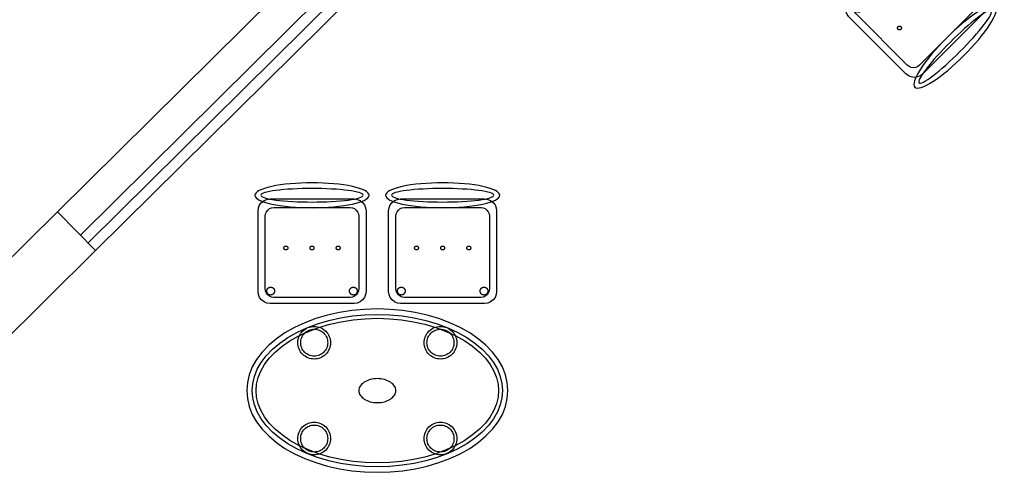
# Model space of a CAD drawing. Header units: metres. Extents: x 2232.4 to 2275.2, y 411.9 to 437.5.
# Tile 25 of 34: x 2263.1 to 2267.6, y 431.2 to 433.3. Entities that reach past the tile are written whole.
import ezdxf

# ---------------------------------------------------------------- set-up
doc = ezdxf.new("R2010")
doc.units = ezdxf.units.M
for name, color, linetype in [('DOOR', 5, 'Continuous'), ('RP_CHAIRS', 7, 'Continuous'), ('RP_TABLES', 7, 'Continuous'), ('WALL NEW', 40, 'Continuous')]:
    doc.layers.add(name, color=color, linetype=linetype)

# ---------------------------------------------------------------- blocks, each defined once
blk = doc.blocks.new('RP_CLASSIC_CHAIR')
at = {"color": 0, "linetype": 'Continuous', "lineweight": -2}
for points in [[(0.262, 0.222), (0.2607, 0.2276), (0.257, 0.2331), (0.2507, 0.2385), (0.2421, 0.2438), (0.2311, 0.2489), (0.2178, 0.2537), (0.2025, 0.2582), (0.1853, 0.2623), (0.1662, 0.2661), (0.1456, 0.2694), (0.1235, 0.2723), (0.1003, 0.2747), (0.0761, 0.2765), (0.0511, 0.2779), (0.0257, 0.2787), (0, 0.279), (-0.0257, 0.2787), (-0.0511, 0.2779), (-0.0761, 0.2765), (-0.1003, 0.2747), (-0.1235, 0.2723), (-0.1456, 0.2694), (-0.1662, 0.2661), (-0.1853, 0.2623), (-0.2025, 0.2582), (-0.2178, 0.2537), (-0.2311, 0.2489), (-0.2421, 0.2438), (-0.2507, 0.2385), (-0.257, 0.2331), (-0.2607, 0.2276), (-0.262, 0.222), (-0.2607, 0.2164), (-0.257, 0.2109), (-0.2507, 0.2055), (-0.2421, 0.2002), (-0.2311, 0.1951), (-0.2178, 0.1903), (-0.2025, 0.1858), (-0.1853, 0.1817), (-0.1662, 0.1779), (-0.1456, 0.1746), (-0.1235, 0.1717), (-0.1003, 0.1693), (-0.0761, 0.1675), (-0.0511, 0.1661), (-0.0257, 0.1653), (0, 0.165), (0.0257, 0.1653), (0.0511, 0.1661), (0.0761, 0.1675), (0.1003, 0.1693), (0.1235, 0.1717), (0.1456, 0.1746), (0.1662, 0.1779), (0.1853, 0.1817), (0.2025, 0.1858), (0.2178, 0.1903), (0.2311, 0.1951), (0.2421, 0.2002), (0.2507, 0.2055), (0.257, 0.2109), (0.2607, 0.2164)], [(0.235, 0.222), (0.2339, 0.225), (0.2305, 0.228), (0.2249, 0.231), (0.2171, 0.2339), (0.2073, 0.2366), (0.1954, 0.2392), (0.1817, 0.2417), (0.1662, 0.2439), (0.1491, 0.246), (0.1306, 0.2478), (0.1108, 0.2493), (0.0899, 0.2506), (0.0682, 0.2517), (0.0458, 0.2524), (0.023, 0.2529), (0, 0.253), (-0.023, 0.2529), (-0.0458, 0.2524), (-0.0682, 0.2517), (-0.0899, 0.2506), (-0.1108, 0.2493), (-0.1306, 0.2478), (-0.1491, 0.246), (-0.1662, 0.2439), (-0.1817, 0.2417), (-0.1954, 0.2392), (-0.2073, 0.2366), (-0.2171, 0.2339), (-0.2249, 0.231), (-0.2305, 0.228), (-0.2339, 0.225), (-0.235, 0.222), (-0.2339, 0.219), (-0.2305, 0.216), (-0.2249, 0.213), (-0.2171, 0.2101), (-0.2073, 0.2074), (-0.1954, 0.2048), (-0.1817, 0.2023), (-0.1662, 0.2001), (-0.1491, 0.198), (-0.1306, 0.1962), (-0.1108, 0.1947), (-0.0899, 0.1934), (-0.0682, 0.1923), (-0.0458, 0.1916), (-0.023, 0.1911), (0, 0.191), (0.023, 0.1911), (0.0458, 0.1916), (0.0682, 0.1923), (0.0899, 0.1934), (0.1108, 0.1947), (0.1306, 0.1962), (0.1491, 0.198), (0.1662, 0.2001), (0.1817, 0.2023), (0.1954, 0.2048), (0.2073, 0.2074), (0.2171, 0.2101), (0.2249, 0.213), (0.2305, 0.216), (0.2339, 0.219)], [(0.193, -0.275), (-0.193, -0.275), (-0.2072, -0.2731), (-0.2205, -0.2676), (-0.2319, -0.2589), (-0.2406, -0.2475), (-0.2461, -0.2342), (-0.248, -0.22), (-0.248, 0.15), (-0.2461, 0.1642), (-0.2406, 0.1775), (-0.2319, 0.1889), (-0.2205, 0.1976), (-0.2072, 0.2031), (-0.193, 0.205), (0.193, 0.205), (0.2072, 0.2031), (0.2205, 0.1976), (0.2319, 0.1889), (0.2406, 0.1775), (0.2461, 0.1642), (0.248, 0.15), (0.248, -0.22), (0.2461, -0.2342), (0.2406, -0.2475), (0.2319, -0.2589), (0.2205, -0.2676), (0.2072, -0.2731)], [(0.175, -0.247), (-0.175, -0.247), (-0.1854, -0.2456), (-0.195, -0.2416), (-0.2033, -0.2353), (-0.2096, -0.227), (-0.2136, -0.2174), (-0.215, -0.207), (-0.215, 0.126), (-0.2136, 0.1364), (-0.2096, 0.146), (-0.2033, 0.1543), (-0.195, 0.1606), (-0.1854, 0.1646), (-0.175, 0.166), (0.175, 0.166), (0.1854, 0.1646), (0.195, 0.1606), (0.2033, 0.1543), (0.2096, 0.146), (0.2136, 0.1364), (0.215, 0.126), (0.215, -0.207), (0.2136, -0.2174), (0.2096, -0.227), (0.2033, -0.2353), (0.195, -0.2416), (0.1854, -0.2456)], [(-0.111, -0.02), (-0.111, -0.0209), (-0.1112, -0.0218), (-0.1114, -0.0226), (-0.1117, -0.0234), (-0.1121, -0.0242), (-0.1125, -0.025), (-0.113, -0.0257), (-0.1136, -0.0264), (-0.1143, -0.027), (-0.115, -0.0275), (-0.1158, -0.0279), (-0.1166, -0.0283), (-0.1174, -0.0286), (-0.1182, -0.0288), (-0.1191, -0.029), (-0.12, -0.029), (-0.1209, -0.029), (-0.1218, -0.0288), (-0.1226, -0.0286), (-0.1234, -0.0283), (-0.1242, -0.0279), (-0.125, -0.0275), (-0.1257, -0.027), (-0.1264, -0.0264), (-0.127, -0.0257), (-0.1275, -0.025), (-0.1279, -0.0242), (-0.1283, -0.0234), (-0.1286, -0.0226), (-0.1288, -0.0218), (-0.129, -0.0209), (-0.129, -0.02), (-0.129, -0.0191), (-0.1288, -0.0182), (-0.1286, -0.0174), (-0.1283, -0.0166), (-0.1279, -0.0158), (-0.1275, -0.015), (-0.127, -0.0143), (-0.1264, -0.0136), (-0.1257, -0.013), (-0.125, -0.0125), (-0.1242, -0.0121), (-0.1234, -0.0117), (-0.1226, -0.0114), (-0.1218, -0.0112), (-0.1209, -0.011), (-0.12, -0.011), (-0.1191, -0.011), (-0.1182, -0.0112), (-0.1174, -0.0114), (-0.1166, -0.0117), (-0.1158, -0.0121), (-0.115, -0.0125), (-0.1143, -0.013), (-0.1136, -0.0136), (-0.113, -0.0143), (-0.1125, -0.015), (-0.1121, -0.0158), (-0.1117, -0.0166), (-0.1114, -0.0174), (-0.1112, -0.0182), (-0.111, -0.0191)], [(0.009, -0.02), (0.009, -0.0209), (0.0088, -0.0218), (0.0086, -0.0226), (0.0083, -0.0234), (0.0079, -0.0242), (0.0075, -0.025), (0.007, -0.0257), (0.0064, -0.0264), (0.0057, -0.027), (0.005, -0.0275), (0.0042, -0.0279), (0.0034, -0.0283), (0.0026, -0.0286), (0.0018, -0.0288), (0.0009, -0.029), (0, -0.029), (-0.0009, -0.029), (-0.0018, -0.0288), (-0.0026, -0.0286), (-0.0034, -0.0283), (-0.0042, -0.0279), (-0.005, -0.0275), (-0.0057, -0.027), (-0.0064, -0.0264), (-0.007, -0.0257), (-0.0075, -0.025), (-0.0079, -0.0242), (-0.0083, -0.0234), (-0.0086, -0.0226), (-0.0088, -0.0218), (-0.009, -0.0209), (-0.009, -0.02), (-0.009, -0.0191), (-0.0088, -0.0182), (-0.0086, -0.0174), (-0.0083, -0.0166), (-0.0079, -0.0158), (-0.0075, -0.015), (-0.007, -0.0143), (-0.0064, -0.0136), (-0.0057, -0.013), (-0.005, -0.0125), (-0.0042, -0.0121), (-0.0034, -0.0117), (-0.0026, -0.0114), (-0.0018, -0.0112), (-0.0009, -0.011), (0, -0.011), (0.0009, -0.011), (0.0018, -0.0112), (0.0026, -0.0114), (0.0034, -0.0117), (0.0042, -0.0121), (0.005, -0.0125), (0.0057, -0.013), (0.0064, -0.0136), (0.007, -0.0143), (0.0075, -0.015), (0.0079, -0.0158), (0.0083, -0.0166), (0.0086, -0.0174), (0.0088, -0.0182), (0.009, -0.0191)], [(0.129, -0.02), (0.129, -0.0209), (0.1288, -0.0218), (0.1286, -0.0226), (0.1283, -0.0234), (0.1279, -0.0242), (0.1275, -0.025), (0.127, -0.0257), (0.1264, -0.0264), (0.1257, -0.027), (0.125, -0.0275), (0.1242, -0.0279), (0.1234, -0.0283), (0.1226, -0.0286), (0.1218, -0.0288), (0.1209, -0.029), (0.12, -0.029), (0.1191, -0.029), (0.1182, -0.0288), (0.1174, -0.0286), (0.1166, -0.0283), (0.1158, -0.0279), (0.115, -0.0275), (0.1143, -0.027), (0.1136, -0.0264), (0.113, -0.0257), (0.1125, -0.025), (0.1121, -0.0242), (0.1117, -0.0234), (0.1114, -0.0226), (0.1112, -0.0218), (0.111, -0.0209), (0.111, -0.02), (0.111, -0.0191), (0.1112, -0.0182), (0.1114, -0.0174), (0.1117, -0.0166), (0.1121, -0.0158), (0.1125, -0.015), (0.113, -0.0143), (0.1136, -0.0136), (0.1143, -0.013), (0.115, -0.0125), (0.1158, -0.0121), (0.1166, -0.0117), (0.1174, -0.0114), (0.1182, -0.0112), (0.1191, -0.011), (0.12, -0.011), (0.1209, -0.011), (0.1218, -0.0112), (0.1226, -0.0114), (0.1234, -0.0117), (0.1242, -0.0121), (0.125, -0.0125), (0.1257, -0.013), (0.1264, -0.0136), (0.127, -0.0143), (0.1275, -0.015), (0.1279, -0.0158), (0.1283, -0.0166), (0.1286, -0.0174), (0.1288, -0.0182), (0.129, -0.0191)], [(-0.172, -0.218), (-0.1721, -0.2198), (-0.1723, -0.2215), (-0.1728, -0.2232), (-0.1734, -0.2249), (-0.1741, -0.2265), (-0.175, -0.228), (-0.1761, -0.2294), (-0.1773, -0.2307), (-0.1786, -0.2319), (-0.18, -0.233), (-0.1815, -0.2339), (-0.1831, -0.2346), (-0.1848, -0.2352), (-0.1865, -0.2357), (-0.1882, -0.2359), (-0.19, -0.236), (-0.1918, -0.2359), (-0.1935, -0.2357), (-0.1952, -0.2352), (-0.1969, -0.2346), (-0.1985, -0.2339), (-0.2, -0.233), (-0.2014, -0.2319), (-0.2027, -0.2307), (-0.2039, -0.2294), (-0.205, -0.228), (-0.2059, -0.2265), (-0.2066, -0.2249), (-0.2072, -0.2232), (-0.2077, -0.2215), (-0.2079, -0.2198), (-0.208, -0.218), (-0.2079, -0.2162), (-0.2077, -0.2145), (-0.2072, -0.2128), (-0.2066, -0.2111), (-0.2059, -0.2095), (-0.205, -0.208), (-0.2039, -0.2066), (-0.2027, -0.2053), (-0.2014, -0.2041), (-0.2, -0.203), (-0.1985, -0.2021), (-0.1969, -0.2014), (-0.1952, -0.2008), (-0.1935, -0.2003), (-0.1918, -0.2001), (-0.19, -0.2), (-0.1882, -0.2001), (-0.1865, -0.2003), (-0.1848, -0.2008), (-0.1831, -0.2014), (-0.1815, -0.2021), (-0.18, -0.203), (-0.1786, -0.2041), (-0.1773, -0.2053), (-0.1761, -0.2066), (-0.175, -0.208), (-0.1741, -0.2095), (-0.1734, -0.2111), (-0.1728, -0.2128), (-0.1723, -0.2145), (-0.1721, -0.2162)], [(0.208, -0.218), (0.2079, -0.2198), (0.2077, -0.2215), (0.2072, -0.2232), (0.2066, -0.2249), (0.2059, -0.2265), (0.205, -0.228), (0.2039, -0.2294), (0.2027, -0.2307), (0.2014, -0.2319), (0.2, -0.233), (0.1985, -0.2339), (0.1969, -0.2346), (0.1952, -0.2352), (0.1935, -0.2357), (0.1918, -0.2359), (0.19, -0.236), (0.1882, -0.2359), (0.1865, -0.2357), (0.1848, -0.2352), (0.1831, -0.2346), (0.1815, -0.2339), (0.18, -0.233), (0.1786, -0.2319), (0.1773, -0.2307), (0.1761, -0.2294), (0.175, -0.228), (0.1741, -0.2265), (0.1734, -0.2249), (0.1728, -0.2232), (0.1723, -0.2215), (0.1721, -0.2198), (0.172, -0.218), (0.1721, -0.2162), (0.1723, -0.2145), (0.1728, -0.2128), (0.1734, -0.2111), (0.1741, -0.2095), (0.175, -0.208), (0.1761, -0.2066), (0.1773, -0.2053), (0.1786, -0.2041), (0.18, -0.203), (0.1815, -0.2021), (0.1831, -0.2014), (0.1848, -0.2008), (0.1865, -0.2003), (0.1882, -0.2001), (0.19, -0.2), (0.1918, -0.2001), (0.1935, -0.2003), (0.1952, -0.2008), (0.1969, -0.2014), (0.1985, -0.2021), (0.2, -0.203), (0.2014, -0.2041), (0.2027, -0.2053), (0.2039, -0.2066), (0.205, -0.208), (0.2059, -0.2095), (0.2066, -0.2111), (0.2072, -0.2128), (0.2077, -0.2145), (0.2079, -0.2162)]]:
    blk.add_lwpolyline(points, close=True, dxfattribs=at)
blk = doc.blocks.new('RP_CLASSIC_TABLE_4')
at = {"color": 0, "linetype": 'Continuous', "lineweight": -2}
for points in [[(0.6, 0), (0.5971, 0.0368), (0.5885, 0.0732), (0.5742, 0.1089), (0.5543, 0.1435), (0.5292, 0.1768), (0.4989, 0.2083), (0.4638, 0.2379), (0.4243, 0.2652), (0.3806, 0.2899), (0.3333, 0.3118), (0.2828, 0.3307), (0.2296, 0.3465), (0.1742, 0.3589), (0.1171, 0.3678), (0.0588, 0.3732), (0, 0.375), (-0.0588, 0.3732), (-0.1171, 0.3678), (-0.1742, 0.3589), (-0.2296, 0.3465), (-0.2828, 0.3307), (-0.3333, 0.3118), (-0.3806, 0.2899), (-0.4243, 0.2652), (-0.4638, 0.2379), (-0.4989, 0.2083), (-0.5292, 0.1768), (-0.5543, 0.1435), (-0.5742, 0.1089), (-0.5885, 0.0732), (-0.5971, 0.0368), (-0.6, 0), (-0.5971, -0.0368), (-0.5885, -0.0732), (-0.5742, -0.1089), (-0.5543, -0.1435), (-0.5292, -0.1768), (-0.4989, -0.2083), (-0.4638, -0.2379), (-0.4243, -0.2652), (-0.3806, -0.2899), (-0.3333, -0.3118), (-0.2828, -0.3307), (-0.2296, -0.3465), (-0.1742, -0.3589), (-0.1171, -0.3678), (-0.0588, -0.3732), (0, -0.375), (0.0588, -0.3732), (0.1171, -0.3678), (0.1742, -0.3589), (0.2296, -0.3465), (0.2828, -0.3307), (0.3333, -0.3118), (0.3806, -0.2899), (0.4243, -0.2652), (0.4638, -0.2379), (0.4989, -0.2083), (0.5292, -0.1768), (0.5543, -0.1435), (0.5742, -0.1089), (0.5885, -0.0732), (0.5971, -0.0368)], [(0.5749, 0), (0.5723, -0.0329), (0.5646, -0.0656), (0.5516, -0.0979), (0.5334, -0.1297), (0.5101, -0.1605), (0.4818, -0.1901), (0.4486, -0.218), (0.411, -0.244), (0.3692, -0.2676), (0.3237, -0.2887), (0.2749, -0.307), (0.2233, -0.3222), (0.1695, -0.3343), (0.114, -0.343), (0.0573, -0.3482), (0, -0.35), (-0.0573, -0.3482), (-0.114, -0.343), (-0.1695, -0.3343), (-0.2233, -0.3222), (-0.2749, -0.307), (-0.3237, -0.2887), (-0.3692, -0.2676), (-0.411, -0.244), (-0.4486, -0.218), (-0.4818, -0.1901), (-0.5101, -0.1605), (-0.5334, -0.1297), (-0.5516, -0.0979), (-0.5646, -0.0656), (-0.5723, -0.0329), (-0.5749, 0), (-0.5723, 0.0329), (-0.5646, 0.0656), (-0.5516, 0.0979), (-0.5334, 0.1297), (-0.5101, 0.1605), (-0.4818, 0.1901), (-0.4486, 0.218), (-0.411, 0.244), (-0.3692, 0.2676), (-0.3237, 0.2887), (-0.2749, 0.307), (-0.2233, 0.3222), (-0.1695, 0.3343), (-0.114, 0.343), (-0.0573, 0.3482), (0, 0.35), (0.0573, 0.3482), (0.114, 0.343), (0.1695, 0.3343), (0.2233, 0.3222), (0.2749, 0.307), (0.3237, 0.2887), (0.3692, 0.2676), (0.411, 0.244), (0.4486, 0.218), (0.4818, 0.1901), (0.5101, 0.1605), (0.5334, 0.1297), (0.5516, 0.0979), (0.5646, 0.0656), (0.5723, 0.0329)], [(0.5569, 0), (0.5545, -0.0301), (0.5474, -0.0601), (0.5354, -0.0901), (0.5184, -0.1198), (0.4964, -0.1488), (0.4694, -0.1769), (0.4377, -0.2037), (0.4014, -0.2287), (0.361, -0.2516), (0.3167, -0.2721), (0.2692, -0.2899), (0.2188, -0.3048), (0.1661, -0.3166), (0.1117, -0.3251), (0.0562, -0.3303), (0, -0.332), (-0.0562, -0.3303), (-0.1117, -0.3251), (-0.1661, -0.3166), (-0.2188, -0.3048), (-0.2692, -0.2899), (-0.3167, -0.2721), (-0.361, -0.2516), (-0.4014, -0.2287), (-0.4377, -0.2037), (-0.4694, -0.1769), (-0.4964, -0.1488), (-0.5184, -0.1198), (-0.5354, -0.0901), (-0.5474, -0.0601), (-0.5545, -0.0301), (-0.5569, 0), (-0.5545, 0.0301), (-0.5474, 0.0601), (-0.5354, 0.0901), (-0.5184, 0.1198), (-0.4964, 0.1488), (-0.4694, 0.1769), (-0.4377, 0.2037), (-0.4014, 0.2287), (-0.361, 0.2516), (-0.3167, 0.2721), (-0.2692, 0.2899), (-0.2188, 0.3048), (-0.1661, 0.3166), (-0.1117, 0.3251), (-0.0562, 0.3303), (0, 0.332), (0.0562, 0.3303), (0.1117, 0.3251), (0.1661, 0.3166), (0.2188, 0.3048), (0.2692, 0.2899), (0.3167, 0.2721), (0.361, 0.2516), (0.4014, 0.2287), (0.4377, 0.2037), (0.4694, 0.1769), (0.4964, 0.1488), (0.5184, 0.1198), (0.5354, 0.0901), (0.5474, 0.0601), (0.5545, 0.0301)], [(-0.215, 0.22), (-0.2154, 0.2126), (-0.2164, 0.2054), (-0.2182, 0.1982), (-0.2207, 0.1913), (-0.2239, 0.1846), (-0.2276, 0.1783), (-0.232, 0.1724), (-0.237, 0.167), (-0.2424, 0.162), (-0.2483, 0.1576), (-0.2546, 0.1539), (-0.2613, 0.1507), (-0.2682, 0.1482), (-0.2754, 0.1464), (-0.2826, 0.1454), (-0.29, 0.145), (-0.2974, 0.1454), (-0.3046, 0.1464), (-0.3118, 0.1482), (-0.3187, 0.1507), (-0.3254, 0.1539), (-0.3317, 0.1576), (-0.3376, 0.162), (-0.343, 0.167), (-0.348, 0.1724), (-0.3524, 0.1783), (-0.3561, 0.1846), (-0.3593, 0.1913), (-0.3618, 0.1982), (-0.3636, 0.2054), (-0.3646, 0.2126), (-0.365, 0.22), (-0.3646, 0.2274), (-0.3636, 0.2346), (-0.3618, 0.2418), (-0.3593, 0.2487), (-0.3561, 0.2554), (-0.3524, 0.2617), (-0.348, 0.2676), (-0.343, 0.273), (-0.3376, 0.278), (-0.3317, 0.2824), (-0.3254, 0.2861), (-0.3187, 0.2893), (-0.3118, 0.2918), (-0.3046, 0.2936), (-0.2974, 0.2946), (-0.29, 0.295), (-0.2826, 0.2946), (-0.2754, 0.2936), (-0.2682, 0.2918), (-0.2613, 0.2893), (-0.2546, 0.2861), (-0.2483, 0.2824), (-0.2424, 0.278), (-0.237, 0.273), (-0.232, 0.2676), (-0.2276, 0.2617), (-0.2239, 0.2554), (-0.2207, 0.2487), (-0.2182, 0.2418), (-0.2164, 0.2346), (-0.2154, 0.2274)], [(-0.228, 0.22), (-0.2283, 0.2139), (-0.2292, 0.2079), (-0.2307, 0.202), (-0.2327, 0.1963), (-0.2353, 0.1908), (-0.2384, 0.1856), (-0.2421, 0.1807), (-0.2462, 0.1762), (-0.2507, 0.1721), (-0.2556, 0.1684), (-0.2608, 0.1653), (-0.2663, 0.1627), (-0.272, 0.1607), (-0.2779, 0.1592), (-0.2839, 0.1583), (-0.29, 0.158), (-0.2961, 0.1583), (-0.3021, 0.1592), (-0.308, 0.1607), (-0.3137, 0.1627), (-0.3192, 0.1653), (-0.3244, 0.1684), (-0.3293, 0.1721), (-0.3338, 0.1762), (-0.3379, 0.1807), (-0.3416, 0.1856), (-0.3447, 0.1908), (-0.3473, 0.1963), (-0.3493, 0.202), (-0.3508, 0.2079), (-0.3517, 0.2139), (-0.352, 0.22), (-0.3517, 0.2261), (-0.3508, 0.2321), (-0.3493, 0.238), (-0.3473, 0.2437), (-0.3447, 0.2492), (-0.3416, 0.2544), (-0.3379, 0.2593), (-0.3338, 0.2638), (-0.3293, 0.2679), (-0.3244, 0.2716), (-0.3192, 0.2747), (-0.3137, 0.2773), (-0.308, 0.2793), (-0.3021, 0.2808), (-0.2961, 0.2817), (-0.29, 0.282), (-0.2839, 0.2817), (-0.2779, 0.2808), (-0.272, 0.2793), (-0.2663, 0.2773), (-0.2608, 0.2747), (-0.2556, 0.2716), (-0.2507, 0.2679), (-0.2462, 0.2638), (-0.2421, 0.2593), (-0.2384, 0.2544), (-0.2353, 0.2492), (-0.2327, 0.2437), (-0.2307, 0.238), (-0.2292, 0.2321), (-0.2283, 0.2261)], [(0.365, 0.22), (0.3646, 0.2126), (0.3636, 0.2054), (0.3618, 0.1982), (0.3593, 0.1913), (0.3561, 0.1846), (0.3524, 0.1783), (0.348, 0.1724), (0.343, 0.167), (0.3376, 0.162), (0.3317, 0.1576), (0.3254, 0.1539), (0.3187, 0.1507), (0.3118, 0.1482), (0.3046, 0.1464), (0.2974, 0.1454), (0.29, 0.145), (0.2826, 0.1454), (0.2754, 0.1464), (0.2682, 0.1482), (0.2613, 0.1507), (0.2546, 0.1539), (0.2483, 0.1576), (0.2424, 0.162), (0.237, 0.167), (0.232, 0.1724), (0.2276, 0.1783), (0.2239, 0.1846), (0.2207, 0.1913), (0.2182, 0.1982), (0.2164, 0.2054), (0.2154, 0.2126), (0.215, 0.22), (0.2154, 0.2274), (0.2164, 0.2346), (0.2182, 0.2418), (0.2207, 0.2487), (0.2239, 0.2554), (0.2276, 0.2617), (0.232, 0.2676), (0.237, 0.273), (0.2424, 0.278), (0.2483, 0.2824), (0.2546, 0.2861), (0.2613, 0.2893), (0.2682, 0.2918), (0.2754, 0.2936), (0.2826, 0.2946), (0.29, 0.295), (0.2974, 0.2946), (0.3046, 0.2936), (0.3118, 0.2918), (0.3187, 0.2893), (0.3254, 0.2861), (0.3317, 0.2824), (0.3376, 0.278), (0.343, 0.273), (0.348, 0.2676), (0.3524, 0.2617), (0.3561, 0.2554), (0.3593, 0.2487), (0.3618, 0.2418), (0.3636, 0.2346), (0.3646, 0.2274)], [(0.352, 0.22), (0.3517, 0.2139), (0.3508, 0.2079), (0.3493, 0.202), (0.3473, 0.1963), (0.3447, 0.1908), (0.3416, 0.1856), (0.3379, 0.1807), (0.3338, 0.1762), (0.3293, 0.1721), (0.3244, 0.1684), (0.3192, 0.1653), (0.3137, 0.1627), (0.308, 0.1607), (0.3021, 0.1592), (0.2961, 0.1583), (0.29, 0.158), (0.2839, 0.1583), (0.2779, 0.1592), (0.272, 0.1607), (0.2663, 0.1627), (0.2608, 0.1653), (0.2556, 0.1684), (0.2507, 0.1721), (0.2462, 0.1762), (0.2421, 0.1807), (0.2384, 0.1856), (0.2353, 0.1908), (0.2327, 0.1963), (0.2307, 0.202), (0.2292, 0.2079), (0.2283, 0.2139), (0.228, 0.22), (0.2283, 0.2261), (0.2292, 0.2321), (0.2307, 0.238), (0.2327, 0.2437), (0.2353, 0.2492), (0.2384, 0.2544), (0.2421, 0.2593), (0.2462, 0.2638), (0.2507, 0.2679), (0.2556, 0.2716), (0.2608, 0.2747), (0.2663, 0.2773), (0.272, 0.2793), (0.2779, 0.2808), (0.2839, 0.2817), (0.29, 0.282), (0.2961, 0.2817), (0.3021, 0.2808), (0.308, 0.2793), (0.3137, 0.2773), (0.3192, 0.2747), (0.3244, 0.2716), (0.3293, 0.2679), (0.3338, 0.2638), (0.3379, 0.2593), (0.3416, 0.2544), (0.3447, 0.2492), (0.3473, 0.2437), (0.3493, 0.238), (0.3508, 0.2321), (0.3517, 0.2261)], [(0.085, 0), (0.0846, 0.0054), (0.0834, 0.0107), (0.0813, 0.016), (0.0785, 0.021), (0.075, 0.0259), (0.0707, 0.0306), (0.0657, 0.0349), (0.0601, 0.0389), (0.0539, 0.0425), (0.0472, 0.0457), (0.0401, 0.0485), (0.0325, 0.0508), (0.0247, 0.0526), (0.0166, 0.0539), (0.0083, 0.0547), (0, 0.055), (-0.0083, 0.0547), (-0.0166, 0.0539), (-0.0247, 0.0526), (-0.0325, 0.0508), (-0.0401, 0.0485), (-0.0472, 0.0457), (-0.0539, 0.0425), (-0.0601, 0.0389), (-0.0657, 0.0349), (-0.0707, 0.0306), (-0.075, 0.0259), (-0.0785, 0.021), (-0.0813, 0.016), (-0.0834, 0.0107), (-0.0846, 0.0054), (-0.085, 0), (-0.0846, -0.0054), (-0.0834, -0.0107), (-0.0813, -0.016), (-0.0785, -0.021), (-0.075, -0.0259), (-0.0707, -0.0306), (-0.0657, -0.0349), (-0.0601, -0.0389), (-0.0539, -0.0425), (-0.0472, -0.0457), (-0.0401, -0.0485), (-0.0325, -0.0508), (-0.0247, -0.0526), (-0.0166, -0.0539), (-0.0083, -0.0547), (0, -0.055), (0.0083, -0.0547), (0.0166, -0.0539), (0.0247, -0.0526), (0.0325, -0.0508), (0.0401, -0.0485), (0.0472, -0.0457), (0.0539, -0.0425), (0.0601, -0.0389), (0.0657, -0.0349), (0.0707, -0.0306), (0.075, -0.0259), (0.0785, -0.021), (0.0813, -0.016), (0.0834, -0.0107), (0.0846, -0.0054)], [(-0.215, -0.22), (-0.2154, -0.2274), (-0.2164, -0.2346), (-0.2182, -0.2418), (-0.2207, -0.2487), (-0.2239, -0.2554), (-0.2276, -0.2617), (-0.232, -0.2676), (-0.237, -0.273), (-0.2424, -0.278), (-0.2483, -0.2824), (-0.2546, -0.2861), (-0.2613, -0.2893), (-0.2682, -0.2918), (-0.2754, -0.2936), (-0.2826, -0.2946), (-0.29, -0.295), (-0.2974, -0.2946), (-0.3046, -0.2936), (-0.3118, -0.2918), (-0.3187, -0.2893), (-0.3254, -0.2861), (-0.3317, -0.2824), (-0.3376, -0.278), (-0.343, -0.273), (-0.348, -0.2676), (-0.3524, -0.2617), (-0.3561, -0.2554), (-0.3593, -0.2487), (-0.3618, -0.2418), (-0.3636, -0.2346), (-0.3646, -0.2274), (-0.365, -0.22), (-0.3646, -0.2126), (-0.3636, -0.2054), (-0.3618, -0.1982), (-0.3593, -0.1913), (-0.3561, -0.1846), (-0.3524, -0.1783), (-0.348, -0.1724), (-0.343, -0.167), (-0.3376, -0.162), (-0.3317, -0.1576), (-0.3254, -0.1539), (-0.3187, -0.1507), (-0.3118, -0.1482), (-0.3046, -0.1464), (-0.2974, -0.1454), (-0.29, -0.145), (-0.2826, -0.1454), (-0.2754, -0.1464), (-0.2682, -0.1482), (-0.2613, -0.1507), (-0.2546, -0.1539), (-0.2483, -0.1576), (-0.2424, -0.162), (-0.237, -0.167), (-0.232, -0.1724), (-0.2276, -0.1783), (-0.2239, -0.1846), (-0.2207, -0.1913), (-0.2182, -0.1982), (-0.2164, -0.2054), (-0.2154, -0.2126)], [(-0.228, -0.22), (-0.2283, -0.2261), (-0.2292, -0.2321), (-0.2307, -0.238), (-0.2327, -0.2437), (-0.2353, -0.2492), (-0.2384, -0.2544), (-0.2421, -0.2593), (-0.2462, -0.2638), (-0.2507, -0.2679), (-0.2556, -0.2716), (-0.2608, -0.2747), (-0.2663, -0.2773), (-0.272, -0.2793), (-0.2779, -0.2808), (-0.2839, -0.2817), (-0.29, -0.282), (-0.2961, -0.2817), (-0.3021, -0.2808), (-0.308, -0.2793), (-0.3137, -0.2773), (-0.3192, -0.2747), (-0.3244, -0.2716), (-0.3293, -0.2679), (-0.3338, -0.2638), (-0.3379, -0.2593), (-0.3416, -0.2544), (-0.3447, -0.2492), (-0.3473, -0.2437), (-0.3493, -0.238), (-0.3508, -0.2321), (-0.3517, -0.2261), (-0.352, -0.22), (-0.3517, -0.2139), (-0.3508, -0.2079), (-0.3493, -0.202), (-0.3473, -0.1963), (-0.3447, -0.1908), (-0.3416, -0.1856), (-0.3379, -0.1807), (-0.3338, -0.1762), (-0.3293, -0.1721), (-0.3244, -0.1684), (-0.3192, -0.1653), (-0.3137, -0.1627), (-0.308, -0.1607), (-0.3021, -0.1592), (-0.2961, -0.1583), (-0.29, -0.158), (-0.2839, -0.1583), (-0.2779, -0.1592), (-0.272, -0.1607), (-0.2663, -0.1627), (-0.2608, -0.1653), (-0.2556, -0.1684), (-0.2507, -0.1721), (-0.2462, -0.1762), (-0.2421, -0.1807), (-0.2384, -0.1856), (-0.2353, -0.1908), (-0.2327, -0.1963), (-0.2307, -0.202), (-0.2292, -0.2079), (-0.2283, -0.2139)], [(0.365, -0.22), (0.3646, -0.2274), (0.3636, -0.2346), (0.3618, -0.2418), (0.3593, -0.2487), (0.3561, -0.2554), (0.3524, -0.2617), (0.348, -0.2676), (0.343, -0.273), (0.3376, -0.278), (0.3317, -0.2824), (0.3254, -0.2861), (0.3187, -0.2893), (0.3118, -0.2918), (0.3046, -0.2936), (0.2974, -0.2946), (0.29, -0.295), (0.2826, -0.2946), (0.2754, -0.2936), (0.2682, -0.2918), (0.2613, -0.2893), (0.2546, -0.2861), (0.2483, -0.2824), (0.2424, -0.278), (0.237, -0.273), (0.232, -0.2676), (0.2276, -0.2617), (0.2239, -0.2554), (0.2207, -0.2487), (0.2182, -0.2418), (0.2164, -0.2346), (0.2154, -0.2274), (0.215, -0.22), (0.2154, -0.2126), (0.2164, -0.2054), (0.2182, -0.1982), (0.2207, -0.1913), (0.2239, -0.1846), (0.2276, -0.1783), (0.232, -0.1724), (0.237, -0.167), (0.2424, -0.162), (0.2483, -0.1576), (0.2546, -0.1539), (0.2613, -0.1507), (0.2682, -0.1482), (0.2754, -0.1464), (0.2826, -0.1454), (0.29, -0.145), (0.2974, -0.1454), (0.3046, -0.1464), (0.3118, -0.1482), (0.3187, -0.1507), (0.3254, -0.1539), (0.3317, -0.1576), (0.3376, -0.162), (0.343, -0.167), (0.348, -0.1724), (0.3524, -0.1783), (0.3561, -0.1846), (0.3593, -0.1913), (0.3618, -0.1982), (0.3636, -0.2054), (0.3646, -0.2126)], [(0.352, -0.22), (0.3517, -0.2261), (0.3508, -0.2321), (0.3493, -0.238), (0.3473, -0.2437), (0.3447, -0.2492), (0.3416, -0.2544), (0.3379, -0.2593), (0.3338, -0.2638), (0.3293, -0.2679), (0.3244, -0.2716), (0.3192, -0.2747), (0.3137, -0.2773), (0.308, -0.2793), (0.3021, -0.2808), (0.2961, -0.2817), (0.29, -0.282), (0.2839, -0.2817), (0.2779, -0.2808), (0.272, -0.2793), (0.2663, -0.2773), (0.2608, -0.2747), (0.2556, -0.2716), (0.2507, -0.2679), (0.2462, -0.2638), (0.2421, -0.2593), (0.2384, -0.2544), (0.2353, -0.2492), (0.2327, -0.2437), (0.2307, -0.238), (0.2292, -0.2321), (0.2283, -0.2261), (0.228, -0.22), (0.2283, -0.2139), (0.2292, -0.2079), (0.2307, -0.202), (0.2327, -0.1963), (0.2353, -0.1908), (0.2384, -0.1856), (0.2421, -0.1807), (0.2462, -0.1762), (0.2507, -0.1721), (0.2556, -0.1684), (0.2608, -0.1653), (0.2663, -0.1627), (0.272, -0.1607), (0.2779, -0.1592), (0.2839, -0.1583), (0.29, -0.158), (0.2961, -0.1583), (0.3021, -0.1592), (0.308, -0.1607), (0.3137, -0.1627), (0.3192, -0.1653), (0.3244, -0.1684), (0.3293, -0.1721), (0.3338, -0.1762), (0.3379, -0.1807), (0.3416, -0.1856), (0.3447, -0.1908), (0.3473, -0.1963), (0.3493, -0.202), (0.3508, -0.2079), (0.3517, -0.2139)]]:
    blk.add_lwpolyline(points, close=True, dxfattribs=at)

msp = doc.modelspace()

# ---------------------------------------------------------------- linework, layer by layer
at = {"layer": 'DOOR'}
for p, q in [((2263.2804, 432.4208), (2267.1195, 436.2183)), ((2263.3859, 432.3141), (2267.225, 436.1117)), ((2263.4211, 432.2786), (2267.2602, 436.0761)), ((2263.4562, 432.243), (2267.2953, 436.0406))]:
    msp.add_line(p, q, dxfattribs=at)
at = {"layer": 'WALL NEW'}
for p, q in [((2263.2804, 432.4208), (2262.4286, 431.5781)), ((2263.2804, 432.4208), (2263.4562, 432.243)), ((2263.4562, 432.243), (2262.6044, 431.4004))]:
    msp.add_line(p, q, dxfattribs=at)

# ---------------------------------------------------------------- block references
at = {"layer": 'RP_CHAIRS', "linetype": 'Continuous', "rotation": 224.9851542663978}
msp.add_blockref('RP_CLASSIC_CHAIR', (2267.2473, 433.3356), dxfattribs=at)
at = {"layer": 'RP_CHAIRS'}
for p in [(2264.45, 432.275), (2265.05, 432.275)]:
    msp.add_blockref('RP_CLASSIC_CHAIR', p, dxfattribs=at)
at = {"layer": 'RP_TABLES'}
msp.add_blockref('RP_CLASSIC_TABLE_4', (2264.75, 431.6), dxfattribs=at)

doc.saveas('drawing.dxf')
